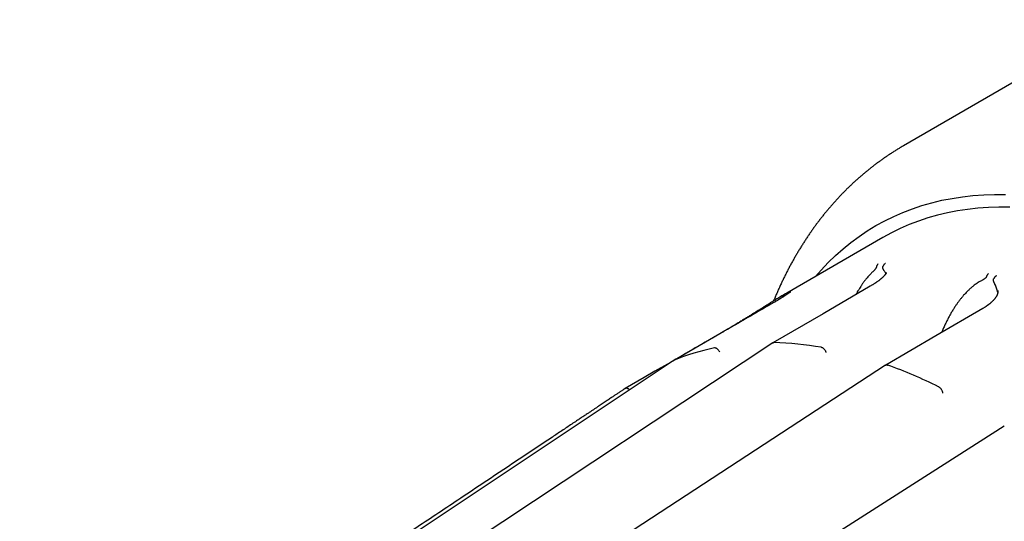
# Model space of a CAD drawing. Header units: millimetres. Extents: x 8 to 428, y 12 to 219.
# Tile 42 of 57: x 338 to 374, y 89 to 107. Entities that reach past the tile are written whole.
import ezdxf

# ---------------------------------------------------------------- set-up
doc = ezdxf.new("R2010")
doc.units = ezdxf.units.MM

msp = doc.modelspace()

# ---------------------------------------------------------------- linework, layer by layer
at = {"color": 7, "linetype": 'Continuous', "lineweight": 30}
for p, q in [((378.001, 107.212), (370.101, 102.652)), ((369.351, 99.332), (365.874, 97.325)), ((373.517, 97.414), (373.517, 97.413)), ((365.803, 97.283), (365.764, 97.261)), ((361.766, 94.877), (361.778, 94.884)), ((360.018, 93.868), (360.026, 93.872))]:
    msp.add_line(p, q, dxfattribs=at)
at = {"color": 7, "linetype": 'Continuous', "lineweight": 30, "flags": 128}
for points in [[(366.914, 97.926), (367.114, 98.154), (367.371, 98.425), (367.637, 98.682), (367.912, 98.927), (368.196, 99.157), (368.489, 99.374), (368.79, 99.576), (369.1, 99.765), (369.419, 99.939), (369.745, 100.099), (370.079, 100.244), (370.42, 100.375), (370.769, 100.491), (371.125, 100.593), (371.488, 100.68), (371.857, 100.751), (372.233, 100.808), (372.615, 100.85), (373.003, 100.877), (373.396, 100.889), (373.794, 100.886)], [(373.946, 100.429), (373.556, 100.432), (373.171, 100.421), (372.792, 100.394), (372.418, 100.353), (372.05, 100.298), (371.688, 100.228), (371.333, 100.143), (370.984, 100.043), (370.643, 99.93), (370.308, 99.801), (369.981, 99.659), (369.662, 99.502), (369.351, 99.332)], [(368.892, 97.57), (367.186, 96.579), (365.368, 95.523)], [(365.297, 96.92), (365.296, 96.919), (365.293, 96.917)], [(372.976, 96.771), (371.27, 95.776), (369.455, 94.716)], [(363.592, 95.935), (361.661, 94.818), (361.102, 94.495), (360.713, 94.27), (360.03, 93.875)], [(363.581, 95.928), (363.59, 95.934), (363.592, 95.935)], [(365.366, 95.521), (354.527, 88.34), (343.207, 80.84)], [(361.765, 94.877), (351.047, 87.734), (339.853, 80.274)], [(369.452, 94.715), (358.473, 87.547), (347.005, 80.062)], [(373.748, 92.514), (362.617, 85.411), (350.992, 77.992)]]:
    msp.add_lwpolyline(points, dxfattribs=at)
at = {"color": 7, "linetype": 'Continuous', "lineweight": 30}
for centre, radius, start, end in [((369.791, 90.54), 7.835, 119.9973, 120.9152), ((365.133, 84.005), 11.53, 80.0576, 88.6381), ((364.94, 87.26), 8.254, 101.7974, 112.5232), ((363.414, 77.783), 18.006, 63.7751, 70.1487)]:
    msp.add_arc(centre, radius, start, end, dxfattribs=at)
for points, knots in [([(370.101, 102.652), (370.101, 102.652), (370.065, 102.631), (369.993, 102.589), (369.887, 102.525), (369.781, 102.459), (369.676, 102.393), (369.572, 102.324), (369.469, 102.255), (369.366, 102.184), (369.264, 102.112), (369.164, 102.039), (369.064, 101.964), (368.964, 101.888), (368.866, 101.811), (368.768, 101.732), (368.672, 101.652), (368.576, 101.571), (368.481, 101.488), (368.387, 101.404), (368.293, 101.319), (368.201, 101.233), (368.11, 101.145), (368.019, 101.057), (367.929, 100.966), (367.84, 100.875), (367.753, 100.782), (367.666, 100.688), (367.579, 100.593), (367.494, 100.497), (367.41, 100.399), (367.327, 100.3), (367.244, 100.2), (367.163, 100.098), (367.082, 99.995), (367.003, 99.891), (366.924, 99.786), (366.847, 99.68), (366.77, 99.572), (366.694, 99.464), (366.62, 99.354), (366.546, 99.242), (366.474, 99.13), (366.402, 99.016), (366.331, 98.902), (366.262, 98.786), (366.193, 98.668), (366.126, 98.55), (366.059, 98.431), (365.994, 98.31), (365.929, 98.188), (365.866, 98.066), (365.804, 97.942), (365.742, 97.816), (365.682, 97.69), (365.623, 97.563), (365.565, 97.435), (365.508, 97.305), (365.453, 97.174), (365.415, 97.085), (365.397, 97.039), (365.396, 97.038)], [0, 0, 0, 0, 0.00013, 0.017286, 0.034442, 0.051599, 0.068757, 0.085918, 0.103083, 0.120252, 0.137426, 0.154606, 0.171794, 0.18899, 0.206195, 0.22341, 0.240635, 0.257872, 0.275122, 0.292384, 0.309661, 0.326953, 0.34426, 0.361583, 0.378923, 0.39628, 0.413656, 0.431051, 0.448464, 0.465898, 0.483352, 0.500826, 0.518322, 0.53584, 0.553379, 0.570941, 0.588525, 0.606132, 0.623762, 0.641415, 0.659092, 0.676792, 0.694515, 0.712262, 0.730032, 0.747826, 0.765643, 0.783483, 0.801347, 0.819233, 0.837142, 0.855073, 0.873027, 0.891002, 0.908999, 0.927018, 0.945057, 0.963116, 0.981196, 0.999295, 1, 1, 1, 1]), ([(369.183, 98.375), (369.177, 98.37), (369.164, 98.361), (369.149, 98.343), (369.138, 98.325), (369.131, 98.308), (369.125, 98.293), (369.122, 98.281), (369.12, 98.272), (369.119, 98.267), (369.119, 98.265)], [0, 0, 0, 0, 0.210644, 0.396845, 0.558586, 0.695852, 0.808634, 0.896921, 0.960709, 1, 1, 1, 1]), ([(369.447, 98.398), (369.44, 98.394), (369.427, 98.387), (369.409, 98.372), (369.395, 98.358), (369.385, 98.346), (369.379, 98.337), (369.373, 98.328), (369.366, 98.317), (369.359, 98.303), (369.355, 98.291), (369.353, 98.286)], [0, 0, 0, 0, 0.160573, 0.321105, 0.481595, 0.556323, 0.628212, 0.697264, 0.763481, 0.887385, 1, 1, 1, 1]), ([(368.97, 98.08), (368.954, 98.065), (368.923, 98.035), (368.876, 97.987), (368.829, 97.936), (368.782, 97.881), (368.743, 97.833), (368.712, 97.794), (368.688, 97.763), (368.665, 97.732), (368.642, 97.7), (368.619, 97.667), (368.597, 97.634), (368.574, 97.601), (368.542, 97.552), (368.501, 97.487), (368.452, 97.405), (368.411, 97.333), (368.387, 97.288), (368.378, 97.271)], [0, 0, 0, 0, 0.070262, 0.141343, 0.213375, 0.286486, 0.361999, 0.399954, 0.438134, 0.476552, 0.515222, 0.554161, 0.59338, 0.632894, 0.672717, 0.763185, 0.854546, 0.946938, 1, 1, 1, 1]), ([(369.477, 98.064), (369.477, 98.064), (369.477, 98.064), (369.477, 98.064), (369.477, 98.063), (369.477, 98.062), (369.476, 98.061), (369.476, 98.059), (369.475, 98.057), (369.474, 98.055), (369.473, 98.053), (369.472, 98.05), (369.471, 98.047), (369.469, 98.044), (369.468, 98.041), (369.467, 98.038), (369.465, 98.035), (369.463, 98.031), (369.46, 98.027), (369.457, 98.022), (369.454, 98.018), (369.451, 98.013), (369.448, 98.009), (369.445, 98.004), (369.441, 97.998), (369.436, 97.991), (369.43, 97.984), (369.424, 97.976), (369.419, 97.97), (369.414, 97.964), (369.409, 97.958), (369.402, 97.951), (369.394, 97.942), (369.384, 97.931), (369.372, 97.919), (369.359, 97.906), (369.346, 97.894), (369.333, 97.881), (369.321, 97.87), (369.309, 97.86), (369.297, 97.849), (369.282, 97.836), (369.265, 97.822), (369.246, 97.807), (369.226, 97.791), (369.202, 97.773), (369.177, 97.754), (369.151, 97.735), (369.124, 97.717), (369.101, 97.701), (369.079, 97.686), (369.057, 97.672), (369.032, 97.656), (369.004, 97.637), (368.971, 97.617), (368.933, 97.594), (368.907, 97.579), (368.892, 97.57)], [0, 0, 0, 0, 0.005459, 0.020084, 0.031938, 0.043308, 0.055899, 0.069903, 0.080214, 0.091877, 0.1049, 0.119286, 0.13348, 0.14549, 0.155103, 0.163867, 0.174618, 0.187416, 0.201373, 0.214295, 0.226081, 0.239289, 0.250971, 0.26339, 0.277054, 0.291968, 0.311363, 0.327572, 0.340389, 0.351368, 0.364082, 0.378676, 0.395155, 0.418462, 0.441902, 0.465032, 0.487852, 0.509808, 0.529246, 0.54605, 0.564071, 0.585117, 0.609123, 0.633818, 0.658288, 0.689121, 0.719472, 0.748961, 0.777582, 0.80573, 0.824189, 0.845705, 0.870293, 0.897978, 0.928791, 0.962779, 1, 1, 1, 1]), ([(369.119, 98.265), (369.118, 98.262), (369.116, 98.256), (369.113, 98.246), (369.108, 98.236), (369.102, 98.226), (369.095, 98.215), (369.087, 98.203), (369.077, 98.191), (369.064, 98.175), (369.047, 98.156), (369.024, 98.132), (368.998, 98.106), (368.98, 98.089), (368.97, 98.08)], [0, 0, 0, 0, 0.036932, 0.076255, 0.118926, 0.165695, 0.217131, 0.273661, 0.335606, 0.403206, 0.525166, 0.665104, 0.823318, 1, 1, 1, 1]), ([(369.41, 98.119), (369.407, 98.124), (369.401, 98.133), (369.392, 98.145), (369.384, 98.158), (369.377, 98.17), (369.371, 98.181), (369.366, 98.192), (369.361, 98.204), (369.356, 98.217), (369.351, 98.232), (369.349, 98.245), (369.349, 98.257), (369.349, 98.267), (369.35, 98.277), (369.352, 98.283), (369.353, 98.286)], [0, 0, 0, 0, 0.10194, 0.197519, 0.286758, 0.369688, 0.446345, 0.516779, 0.581058, 0.67424, 0.756784, 0.829362, 0.877857, 0.921894, 0.962266, 1, 1, 1, 1]), ([(369.463, 98.032), (369.456, 98.045), (369.44, 98.076), (369.421, 98.103), (369.41, 98.119)], [0, 0, 0, 0, 0.409253, 1, 1, 1, 1]), ([(373.176, 98.029), (373.169, 98.024), (373.157, 98.014), (373.141, 97.995), (373.129, 97.976), (373.119, 97.959), (373.113, 97.944), (373.108, 97.931), (373.105, 97.922), (373.103, 97.917), (373.103, 97.915)], [0, 0, 0, 0, 0.210644, 0.396845, 0.558586, 0.695852, 0.808634, 0.896921, 0.960709, 1, 1, 1, 1]), ([(372.919, 97.772), (372.9, 97.762), (372.862, 97.742), (372.805, 97.708), (372.748, 97.671), (372.691, 97.63), (372.643, 97.594), (372.604, 97.563), (372.575, 97.539), (372.546, 97.514), (372.517, 97.489), (372.489, 97.462), (372.46, 97.435), (372.432, 97.408), (372.391, 97.367), (372.339, 97.313), (372.276, 97.243), (372.214, 97.17), (372.163, 97.107), (372.122, 97.054), (372.091, 97.012), (372.06, 96.969), (372.029, 96.926), (371.999, 96.882), (371.954, 96.816), (371.898, 96.728), (371.83, 96.616), (371.764, 96.501), (371.702, 96.384), (371.641, 96.264), (371.581, 96.137), (371.527, 96.015), (371.494, 95.933), (371.48, 95.898)], [0, 0, 0, 0, 0.029951, 0.060252, 0.090958, 0.122123, 0.154313, 0.170493, 0.186768, 0.203144, 0.219629, 0.236228, 0.252946, 0.26979, 0.286766, 0.325331, 0.364276, 0.403661, 0.443542, 0.464649, 0.485915, 0.507347, 0.528952, 0.550737, 0.572709, 0.625084, 0.677772, 0.730858, 0.784422, 0.838543, 0.892168, 0.954686, 1, 1, 1, 1]), ([(373.103, 97.915), (373.102, 97.912), (373.099, 97.906), (373.094, 97.897), (373.088, 97.888), (373.08, 97.878), (373.071, 97.869), (373.061, 97.86), (373.049, 97.85), (373.033, 97.838), (373.012, 97.824), (372.985, 97.807), (372.953, 97.79), (372.931, 97.778), (372.919, 97.772)], [0, 0, 0, 0, 0.036932, 0.076255, 0.118926, 0.165695, 0.217131, 0.273661, 0.335606, 0.403206, 0.525166, 0.665104, 0.823318, 1, 1, 1, 1]), ([(373.41, 97.641), (373.407, 97.647), (373.401, 97.659), (373.393, 97.676), (373.386, 97.693), (373.379, 97.708), (373.374, 97.723), (373.369, 97.737), (373.364, 97.752), (373.36, 97.769), (373.357, 97.786), (373.356, 97.802), (373.356, 97.815), (373.358, 97.826), (373.36, 97.836), (373.363, 97.842), (373.364, 97.845)], [0, 0, 0, 0, 0.10194, 0.197519, 0.286758, 0.369688, 0.446345, 0.516779, 0.581058, 0.67424, 0.756784, 0.829362, 0.877857, 0.921894, 0.962266, 1, 1, 1, 1]), ([(373.47, 97.95), (373.463, 97.947), (373.449, 97.94), (373.43, 97.926), (373.415, 97.913), (373.404, 97.902), (373.396, 97.894), (373.389, 97.885), (373.381, 97.875), (373.373, 97.861), (373.367, 97.85), (373.364, 97.845)], [0, 0, 0, 0, 0.160573, 0.321105, 0.481595, 0.556323, 0.628212, 0.697264, 0.763481, 0.887385, 1, 1, 1, 1]), ([(366.015, 97.375), (366.015, 97.375), (366.016, 97.375), (366.015, 97.374), (366.012, 97.371), (366.006, 97.367), (365.999, 97.361), (365.99, 97.355), (365.981, 97.348), (365.973, 97.341), (365.965, 97.336), (365.957, 97.33), (365.949, 97.324), (365.939, 97.317), (365.927, 97.309), (365.913, 97.299), (365.897, 97.288), (365.878, 97.275), (365.856, 97.261), (365.833, 97.245), (365.809, 97.23), (365.786, 97.215), (365.763, 97.2), (365.741, 97.186), (365.72, 97.173), (365.701, 97.161), (365.684, 97.151), (365.669, 97.141), (365.656, 97.133), (365.646, 97.127), (365.639, 97.123), (365.633, 97.119), (365.628, 97.116), (365.621, 97.112), (365.612, 97.106), (365.599, 97.098), (365.582, 97.088), (365.561, 97.075), (365.537, 97.061), (365.51, 97.045), (365.482, 97.028), (365.452, 97.01), (365.418, 96.99), (365.381, 96.969), (365.341, 96.945), (365.312, 96.928), (365.297, 96.92)], [0, 0, 0, 0, 0.007879, 0.032313, 0.06371, 0.09394, 0.124418, 0.155218, 0.185031, 0.206679, 0.226748, 0.245236, 0.263287, 0.283442, 0.307218, 0.333465, 0.362183, 0.393376, 0.427055, 0.463233, 0.493425, 0.5246, 0.553767, 0.5805, 0.604794, 0.626634, 0.645136, 0.661349, 0.675288, 0.68696, 0.693139, 0.698428, 0.703144, 0.709822, 0.719005, 0.732478, 0.749177, 0.769101, 0.79225, 0.818632, 0.843097, 0.86983, 0.898854, 0.930196, 0.963895, 1, 1, 1, 1]), ([(365.982, 97.386), (365.977, 97.383), (365.967, 97.377), (365.954, 97.367), (365.941, 97.354), (365.93, 97.34), (365.92, 97.325), (365.911, 97.309), (365.907, 97.299), (365.906, 97.294)], [0, 0, 0, 0, 0.13802, 0.280389, 0.426696, 0.576432, 0.728996, 0.883705, 1, 1, 1, 1]), ([(373.517, 97.415), (373.517, 97.412), (373.518, 97.408), (373.518, 97.401), (373.518, 97.393), (373.518, 97.386), (373.518, 97.38), (373.518, 97.375), (373.518, 97.371), (373.517, 97.367), (373.517, 97.361), (373.516, 97.354), (373.515, 97.346), (373.513, 97.339), (373.512, 97.333), (373.511, 97.327), (373.51, 97.322), (373.509, 97.317), (373.507, 97.313), (373.506, 97.308), (373.504, 97.302), (373.502, 97.294), (373.499, 97.285), (373.495, 97.276), (373.492, 97.267), (373.488, 97.258), (373.483, 97.248), (373.478, 97.236), (373.472, 97.224), (373.466, 97.214), (373.459, 97.202), (373.451, 97.188), (373.44, 97.171), (373.427, 97.152), (373.411, 97.13), (373.393, 97.107), (373.372, 97.082), (373.354, 97.063), (373.34, 97.048), (373.331, 97.039), (373.323, 97.03), (373.315, 97.023), (373.307, 97.015), (373.298, 97.007), (373.287, 96.996), (373.273, 96.984), (373.257, 96.97), (373.24, 96.955), (373.223, 96.941), (373.207, 96.928), (373.192, 96.916), (373.178, 96.906), (373.168, 96.898), (373.161, 96.893), (373.156, 96.889), (373.152, 96.886), (373.148, 96.883), (373.142, 96.879), (373.134, 96.873), (373.123, 96.866), (373.109, 96.856), (373.09, 96.843), (373.067, 96.828), (373.041, 96.811), (373.01, 96.792), (372.988, 96.778), (372.976, 96.771)], [0, 0, 0, 0, 0.018617, 0.035656, 0.051123, 0.064942, 0.076592, 0.085987, 0.093436, 0.104298, 0.116616, 0.130884, 0.148404, 0.159912, 0.17251, 0.184778, 0.194849, 0.202711, 0.208996, 0.216314, 0.228523, 0.243216, 0.258977, 0.273232, 0.289423, 0.303777, 0.320674, 0.340502, 0.359131, 0.375215, 0.389163, 0.413358, 0.438224, 0.465821, 0.498223, 0.531807, 0.566213, 0.601202, 0.615064, 0.62791, 0.639252, 0.649084, 0.65844, 0.670229, 0.684623, 0.701291, 0.72261, 0.742844, 0.762, 0.780081, 0.796879, 0.811213, 0.822898, 0.828489, 0.833178, 0.837114, 0.841275, 0.847132, 0.854685, 0.863938, 0.878925, 0.896955, 0.918046, 0.942224, 0.969526, 1, 1, 1, 1]), ([(373.514, 97.341), (373.514, 97.342), (373.508, 97.371), (373.493, 97.425), (373.469, 97.502), (373.442, 97.574), (373.421, 97.619), (373.41, 97.641)], [0, 0, 0, 0, 0.0090641, 0.2666566, 0.5152813, 0.759486, 1, 1, 1, 1]), ([(365.755, 97.254), (365.735, 97.242), (365.692, 97.217), (365.625, 97.177), (365.554, 97.134), (365.485, 97.092), (365.418, 97.051), (365.354, 97.011), (365.292, 96.974), (365.233, 96.937), (365.177, 96.902), (365.123, 96.869), (365.072, 96.837), (365.024, 96.808), (364.979, 96.78), (364.938, 96.754), (364.901, 96.731), (364.866, 96.709), (364.831, 96.688), (364.795, 96.665), (364.754, 96.64), (364.71, 96.612), (364.662, 96.583), (364.611, 96.551), (364.556, 96.517), (364.499, 96.481), (364.438, 96.444), (364.375, 96.405), (364.31, 96.365), (364.244, 96.324), (364.178, 96.284), (364.11, 96.243), (364.04, 96.2), (363.972, 96.159), (363.907, 96.12), (363.846, 96.083), (363.783, 96.046), (363.72, 96.009), (363.656, 95.972), (363.614, 95.947), (363.592, 95.935)], [0, 0, 0, 0, 0.030962, 0.067758, 0.103124, 0.136995, 0.169321, 0.199531, 0.22819, 0.255283, 0.280812, 0.30523, 0.328086, 0.349401, 0.369188, 0.387471, 0.40397, 0.419003, 0.433411, 0.449264, 0.466975, 0.48625, 0.507065, 0.529415, 0.553305, 0.578269, 0.604729, 0.632696, 0.662189, 0.690345, 0.719804, 0.750594, 0.782596, 0.815712, 0.844191, 0.873505, 0.903693, 0.934801, 0.966883, 1, 1, 1, 1]), ([(365.765, 97.26), (365.757, 97.255), (365.742, 97.245), (365.725, 97.221), (365.712, 97.195), (365.71, 97.175), (365.708, 97.166)], [0, 0, 0, 0, 0.2460355, 0.5147859, 0.7835325, 1, 1, 1, 1]), ([(365.293, 96.917), (364.805, 96.635), (364.102, 96.228), (362.926, 95.548), (362.238, 95.151), (361.766, 94.878)], [0, 0, 0, 0, 0.4149891, 0.5981117, 1, 1, 1, 1]), ([(365.366, 95.521), (365.366, 95.521), (365.372, 95.526), (365.386, 95.531), (365.4, 95.532), (365.408, 95.532)], [0, 0, 0, 0, 0.015049, 0.52083, 1, 1, 1, 1]), ([(363.447, 95.195), (363.441, 95.205), (363.429, 95.226), (363.407, 95.256), (363.382, 95.284), (363.354, 95.308), (363.326, 95.326), (363.299, 95.337), (363.273, 95.342), (363.259, 95.34), (363.252, 95.34)], [0, 0, 0, 0, 0.11712, 0.240744, 0.369119, 0.500008, 0.630896, 0.759267, 0.882887, 1, 1, 1, 1]), ([(367.304, 95.17), (367.3, 95.181), (367.293, 95.202), (367.275, 95.235), (367.254, 95.268), (367.229, 95.298), (367.202, 95.323), (367.175, 95.342), (367.148, 95.356), (367.132, 95.36), (367.124, 95.362)], [0, 0, 0, 0, 0.11712, 0.240744, 0.369119, 0.500008, 0.630896, 0.759267, 0.882887, 1, 1, 1, 1]), ([(369.453, 94.714), (369.455, 94.716), (369.463, 94.722), (369.48, 94.726), (369.504, 94.726), (369.52, 94.721), (369.528, 94.718)], [0, 0, 0, 0, 0.111547, 0.42054, 0.718098, 1, 1, 1, 1]), ([(360.021, 93.87), (360.016, 93.867), (360.002, 93.858), (359.978, 93.842), (359.949, 93.822), (359.916, 93.8), (359.879, 93.776), (359.839, 93.749), (359.794, 93.719), (359.748, 93.689), (359.702, 93.657), (359.654, 93.626), (359.603, 93.592), (359.548, 93.555), (359.49, 93.517), (359.43, 93.476), (359.366, 93.434), (359.301, 93.39), (359.232, 93.344), (359.159, 93.295), (359.082, 93.244), (359.001, 93.19), (358.917, 93.134), (358.83, 93.076), (358.74, 93.016), (358.638, 92.948), (358.523, 92.872), (358.396, 92.787), (358.251, 92.691), (358.09, 92.583), (357.912, 92.465), (357.735, 92.347), (357.562, 92.231), (357.373, 92.105), (357.17, 91.97), (356.952, 91.825), (356.661, 91.631), (356.295, 91.387), (355.853, 91.092), (355.407, 90.795), (354.961, 90.498), (354.515, 90.201), (353.688, 89.65), (352.48, 88.845), (350.891, 87.786), (349.21, 86.665), (347.436, 85.483), (346.052, 84.561), (345.151, 83.96), (344.732, 83.681), (344.313, 83.402), (343.894, 83.122), (343.474, 82.843), (343.055, 82.564), (342.691, 82.32), (342.379, 82.113), (342.121, 81.941), (341.862, 81.768), (341.619, 81.606), (341.393, 81.455), (341.182, 81.315), (340.968, 81.173), (340.785, 81.05), (340.632, 80.949), (340.511, 80.868), (340.392, 80.789), (340.275, 80.71), (340.16, 80.634), (340.048, 80.56), (339.943, 80.489), (339.844, 80.424), (339.752, 80.362), (339.664, 80.303), (339.579, 80.247), (339.498, 80.192), (339.418, 80.139), (339.339, 80.087), (339.262, 80.035), (339.188, 79.986), (339.118, 79.94), (339.052, 79.895), (338.988, 79.853), (338.927, 79.812), (338.865, 79.771), (338.802, 79.729), (338.737, 79.686), (338.677, 79.645), (338.62, 79.607), (338.565, 79.571), (338.513, 79.536), (338.462, 79.502), (338.415, 79.471), (338.37, 79.441), (338.327, 79.412), (338.278, 79.38), (338.224, 79.344), (338.164, 79.304), (338.125, 79.278), (338.106, 79.265)], [0, 0, 0, 0, 0.000711, 0.001904, 0.003245, 0.004744, 0.006409, 0.008252, 0.010282, 0.012509, 0.014527, 0.016695, 0.019019, 0.021504, 0.024157, 0.026982, 0.029809, 0.0328, 0.03596, 0.039292, 0.042803, 0.046486, 0.050327, 0.05431, 0.05842, 0.06264, 0.068309, 0.074107, 0.079998, 0.088118, 0.096258, 0.10433, 0.112264, 0.120069, 0.130133, 0.140068, 0.149929, 0.169928, 0.190143, 0.210511, 0.230913, 0.251259, 0.271559, 0.344066, 0.416591, 0.4891, 0.574264, 0.659418, 0.678518, 0.697613, 0.716722, 0.735863, 0.755033, 0.774169, 0.793197, 0.804983, 0.816749, 0.828558, 0.840477, 0.849962, 0.859587, 0.86935, 0.87915, 0.884721, 0.890242, 0.895692, 0.901049, 0.90629, 0.911393, 0.916336, 0.920708, 0.924911, 0.928945, 0.932815, 0.936526, 0.940082, 0.94377, 0.947288, 0.950642, 0.953839, 0.956884, 0.959783, 0.962544, 0.965171, 0.968295, 0.971231, 0.97399, 0.976586, 0.97903, 0.981471, 0.98377, 0.985941, 0.987999, 0.98996, 0.991837, 0.994652, 0.997354, 1, 1, 1, 1]), ([(360.18, 93.821), (360.175, 93.825), (360.162, 93.838), (360.139, 93.856), (360.11, 93.871), (360.083, 93.881), (360.057, 93.883), (360.037, 93.879), (360.026, 93.873), (360.021, 93.87)], [0, 0, 0, 0, 0.078791, 0.239412, 0.403177, 0.566941, 0.727558, 0.882227, 1, 1, 1, 1]), ([(371.524, 93.708), (371.522, 93.718), (371.519, 93.739), (371.507, 93.773), (371.491, 93.808), (371.471, 93.842), (371.447, 93.873), (371.421, 93.899), (371.396, 93.921), (371.379, 93.93), (371.371, 93.935)], [0, 0, 0, 0, 0.11712, 0.240744, 0.369119, 0.500008, 0.630896, 0.759267, 0.882887, 1, 1, 1, 1])]:
    msp.add_open_spline(points, degree=3, knots=knots, dxfattribs=at)

doc.saveas('drawing.dxf')
